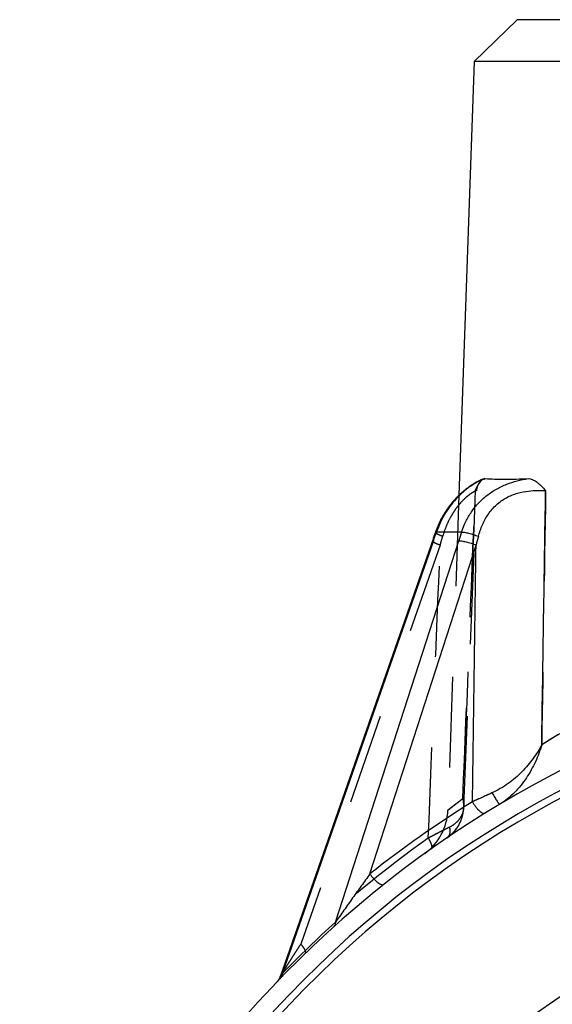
# Model space of a CAD drawing. Header units: millimetres. Extents: x 405 to 595, y 420 to 581.
# Tile 2 of 23: x 426 to 465, y 492 to 563. Entities that reach past the tile are written whole.
import ezdxf

# ---------------------------------------------------------------- set-up
doc = ezdxf.new("R2010")
doc.units = ezdxf.units.MM
doc.header["$LTSCALE"] = 65.185185
doc.linetypes.add('HIDDEN', pattern=[0.2, 0.1, -0.1])
for name, color, linetype in [('FASEN', 7, 'CONTINUOUS'), ('FLAECHEN', 7, 'CONTINUOUS'), ('KONST.EL_MIT_GEO', 7, 'CONTINUOUS')]:
    doc.layers.add(name, color=color, linetype=linetype)

msp = doc.modelspace()

# ---------------------------------------------------------------- linework, layer by layer
at = {"layer": 'FASEN', "color": 7, "linetype": 'Continuous'}
for p, q in [((462, 562.75), (458.895, 559.752)), ((538, 562.75), (462, 562.75)), ((541.105, 559.752), (458.895, 559.752))]:
    msp.add_line(p, q, dxfattribs=at)
at = {"layer": 'FLAECHEN', "color": 7, "linetype": 'Continuous'}
msp.add_line((458.895, 559.752), (457.807, 528.593), dxfattribs=at)
at = {"layer": 'FLAECHEN', "color": 8, "linetype": 'HIDDEN'}
msp.add_line((457.807, 528.593), (457.018, 505.986), dxfattribs=at)
at = {"layer": 'FLAECHEN', "color": 7, "linetype": 'Continuous'}
msp.add_arc((500, 440.75), 62.5, 5.50888, 174.49112, dxfattribs=at)
at = {"layer": 'KONST.EL_MIT_GEO', "color": 7, "linetype": 'Continuous'}
for p, q in [((459.246, 529.625), (459.213, 529.609)), ((459.278, 529.641), (459.246, 529.625)), ((459.309, 529.656), (459.278, 529.641)), ((459.338, 529.67), (459.309, 529.656)), ((459.367, 529.683), (459.338, 529.67)), ((459.394, 529.695), (459.367, 529.683)), ((459.421, 529.707), (459.394, 529.695)), ((459.446, 529.718), (459.421, 529.707)), ((459.47, 529.728), (459.446, 529.718)), ((459.493, 529.738), (459.47, 529.728)), ((459.514, 529.747), (459.493, 529.738)), ((459.535, 529.755), (459.514, 529.747)), ((459.554, 529.763), (459.535, 529.755)), ((459.572, 529.77), (459.554, 529.763)), ((459.583, 529.774), (459.572, 529.77)), ((459.107, 529.554), (459.07, 529.534)), ((459.144, 529.573), (459.107, 529.554)), ((459.179, 529.592), (459.144, 529.573)), ((459.213, 529.609), (459.179, 529.592)), ((457.453, 528.222), (457.421, 528.185)), ((457.484, 528.257), (457.452, 528.22)), ((457.515, 528.291), (457.483, 528.255)), ((457.546, 528.325), (457.514, 528.29)), ((457.577, 528.359), (457.545, 528.324)), ((457.608, 528.391), (457.576, 528.357)), ((457.639, 528.424), (457.607, 528.39)), ((457.669, 528.456), (457.637, 528.422)), ((457.7, 528.487), (457.668, 528.454)), ((457.731, 528.518), (457.699, 528.485)), ((457.761, 528.548), (457.729, 528.516)), ((457.791, 528.578), (457.76, 528.547)), ((456.898, 527.502), (456.866, 527.454)), ((456.928, 527.546), (456.896, 527.499)), ((456.958, 527.591), (456.927, 527.544)), ((456.989, 527.634), (456.957, 527.588)), ((457.019, 527.677), (456.987, 527.632)), ((457.05, 527.72), (457.018, 527.675)), ((457.081, 527.762), (457.048, 527.718)), ((457.112, 527.803), (457.079, 527.759)), ((457.142, 527.844), (457.11, 527.801)), ((457.173, 527.884), (457.141, 527.842)), ((457.204, 527.924), (457.172, 527.882)), ((457.235, 527.963), (457.203, 527.922)), ((457.266, 528.002), (457.234, 527.961)), ((457.298, 528.04), (457.265, 528)), ((457.329, 528.077), (457.296, 528.038)), ((457.36, 528.114), (457.327, 528.075)), ((457.391, 528.151), (457.358, 528.112)), ((457.422, 528.187), (457.389, 528.149)), ((456.495, 526.817), (456.467, 526.761)), ((456.522, 526.87), (456.494, 526.814)), ((456.55, 526.922), (456.521, 526.867)), ((456.578, 526.973), (456.548, 526.919)), ((456.606, 527.024), (456.576, 526.97)), ((456.634, 527.074), (456.604, 527.021)), ((456.662, 527.124), (456.632, 527.072)), ((456.691, 527.173), (456.661, 527.121)), ((456.72, 527.222), (456.69, 527.171)), ((456.749, 527.27), (456.719, 527.219)), ((456.779, 527.317), (456.748, 527.267)), ((456.808, 527.364), (456.777, 527.315)), ((456.838, 527.411), (456.807, 527.362)), ((456.868, 527.456), (456.836, 527.408)), ((456.172, 526.083), (456.149, 526.019)), ((456.195, 526.143), (456.171, 526.079)), ((456.218, 526.202), (456.193, 526.139)), ((456.241, 526.261), (456.216, 526.199)), ((456.265, 526.319), (456.24, 526.257)), ((456.289, 526.376), (456.263, 526.316)), ((456.313, 526.433), (456.287, 526.373)), ((456.338, 526.49), (456.312, 526.43)), ((456.364, 526.546), (456.337, 526.487)), ((456.389, 526.601), (456.362, 526.543)), ((456.415, 526.656), (456.388, 526.598)), ((456.441, 526.71), (456.414, 526.653)), ((456.468, 526.764), (456.44, 526.707)), ((455.974, 525.514), (444.96, 494.012)), ((456.127, 525.958), (455.972, 525.51)), ((456.15, 526.023), (456.121, 525.94)), ((457.997, 525.957), (456.199, 525.957)), ((455.981, 525.329), (445.109, 494.233)), ((448.952, 497.948), (457.793, 525.329)), ((451.416, 501.402), (459.043, 525.022)), ((444.932, 493.941), (444.915, 493.904))]:
    msp.add_line(p, q, dxfattribs=at)
at = {"layer": 'KONST.EL_MIT_GEO', "color": 8, "linetype": 'HIDDEN'}
for p, q in [((459.42, 529.707), (459.408, 529.701)), ((459.481, 529.733), (459.47, 529.728)), ((459.535, 529.755), (459.525, 529.751)), ((458.172, 528.921), (458.171, 528.92)), ((458.2, 528.944), (458.199, 528.943)), ((458.228, 528.966), (458.227, 528.965)), ((458.255, 528.989), (458.254, 528.988)), ((458.283, 529.01), (458.282, 529.01)), ((458.31, 529.032), (458.309, 529.031)), ((458.337, 529.053), (458.336, 529.052)), ((458.363, 529.073), (458.362, 529.072)), ((458.39, 529.093), (458.389, 529.092)), ((458.416, 529.113), (458.415, 529.112)), ((458.442, 529.132), (458.441, 529.131)), ((458.468, 529.151), (458.467, 529.15)), ((458.493, 529.17), (458.492, 529.169)), ((458.518, 529.188), (458.517, 529.187)), ((458.543, 529.205), (458.542, 529.205)), ((458.568, 529.223), (458.567, 529.222)), ((458.593, 529.24), (458.592, 529.239)), ((458.617, 529.256), (458.616, 529.256)), ((458.641, 529.273), (458.64, 529.272)), ((458.644, 517.913), (459.095, 528.942)), ((458.665, 529.289), (458.664, 529.288)), ((458.688, 529.304), (458.687, 529.304)), ((458.711, 529.32), (458.71, 529.319)), ((458.734, 529.335), (458.734, 529.334)), ((458.757, 529.349), (458.756, 529.349)), ((458.78, 529.364), (458.779, 529.363)), ((458.802, 529.378), (458.801, 529.377)), ((458.824, 529.391), (458.823, 529.391)), ((458.846, 529.405), (458.845, 529.404)), ((458.868, 529.418), (458.867, 529.417)), ((458.889, 529.431), (458.888, 529.43)), ((458.91, 529.443), (458.909, 529.443)), ((458.931, 529.456), (458.93, 529.455)), ((458.952, 529.468), (458.951, 529.467)), ((458.972, 529.479), (458.971, 529.479)), ((457.821, 528.607), (457.82, 528.606)), ((457.852, 528.636), (457.85, 528.634)), ((457.882, 528.664), (457.88, 528.663)), ((457.911, 528.692), (457.91, 528.691)), ((457.941, 528.719), (457.94, 528.718)), ((457.97, 528.746), (457.969, 528.745)), ((458, 528.772), (457.999, 528.771)), ((458.029, 528.798), (458.028, 528.797)), ((458.058, 528.824), (458.057, 528.823)), ((458.087, 528.849), (458.085, 528.848)), ((458.115, 528.873), (458.114, 528.872)), ((458.144, 528.897), (458.143, 528.896)), ((456.466, 525.022), (446.449, 496.37)), ((458.17, 506.227), (458.645, 517.917)), ((458.164, 506.125), (458.17, 506.227)), ((457.771, 504.86), (457.818, 504.941)), ((457.817, 504.939), (457.861, 505.022)), ((457.86, 505.02), (457.901, 505.104)), ((457.9, 505.103), (457.939, 505.189)), ((457.938, 505.188), (457.974, 505.275)), ((457.974, 505.274), (458.007, 505.363)), ((458.006, 505.362), (458.036, 505.453)), ((458.036, 505.452), (458.063, 505.543)), ((457.124, 504.117), (457.195, 504.176)), ((457.193, 504.174), (457.262, 504.235)), ((457.26, 504.234), (457.327, 504.297)), ((457.325, 504.295), (457.39, 504.361)), ((457.389, 504.359), (457.451, 504.426)), ((457.45, 504.425), (457.51, 504.494)), ((457.509, 504.492), (457.567, 504.564)), ((457.566, 504.562), (457.622, 504.635)), ((457.621, 504.634), (457.674, 504.709)), ((457.673, 504.707), (457.724, 504.784)), ((457.723, 504.783), (457.772, 504.861)), ((456.936, 503.978), (456.982, 504.01)), ((456.98, 504.008), (457.055, 504.063)), ((457.053, 504.061), (457.126, 504.119))]:
    msp.add_line(p, q, dxfattribs=at)
at = {"layer": 'KONST.EL_MIT_GEO', "color": 7, "linetype": 'Continuous'}
for points in [[(459.07, 529.534), (459.051, 529.524), (459.031, 529.513), (459.012, 529.502), (458.992, 529.491), (458.972, 529.479), (458.952, 529.468), (458.931, 529.456), (458.91, 529.443), (458.889, 529.431), (458.868, 529.418), (458.846, 529.405), (458.824, 529.391), (458.802, 529.378), (458.78, 529.364), (458.757, 529.349), (458.734, 529.335), (458.711, 529.32), (458.688, 529.304), (458.665, 529.289), (458.641, 529.273), (458.617, 529.256), (458.593, 529.24), (458.568, 529.223), (458.543, 529.205), (458.518, 529.188), (458.493, 529.17), (458.468, 529.151), (458.442, 529.132), (458.416, 529.113), (458.39, 529.093), (458.363, 529.073), (458.337, 529.053), (458.31, 529.032), (458.283, 529.01), (458.255, 528.989), (458.228, 528.966), (458.2, 528.944), (458.172, 528.921), (458.144, 528.897), (458.115, 528.873), (458.087, 528.849), (458.058, 528.824), (458.029, 528.798), (458, 528.772), (457.97, 528.746), (457.941, 528.719), (457.911, 528.692), (457.882, 528.664), (457.852, 528.636), (457.821, 528.607), (457.79, 528.576)], [(444.916, 493.905), (444.898, 493.87), (444.879, 493.836), (444.858, 493.803), (444.837, 493.77), (444.813, 493.738), (444.789, 493.707), (444.764, 493.677), (444.738, 493.65)], [(444.96, 494.011), (444.947, 493.977), (444.932, 493.941)]]:
    msp.add_lwpolyline(points, dxfattribs=at)
at = {"layer": 'KONST.EL_MIT_GEO', "color": 8, "linetype": 'HIDDEN'}
for points in [[(459.095, 528.942), (459.096, 528.964), (459.098, 528.994)], [(459.098, 528.994), (459.101, 529.024), (459.105, 529.053)], [(459.105, 529.053), (459.11, 529.082), (459.116, 529.111)], [(459.116, 529.111), (459.122, 529.139), (459.13, 529.167), (459.138, 529.194), (459.146, 529.221), (459.155, 529.247), (459.165, 529.272), (459.176, 529.298), (459.187, 529.322), (459.198, 529.346), (459.211, 529.37), (459.223, 529.393), (459.236, 529.415), (459.251, 529.438)], [(458.064, 505.544), (458.088, 505.637), (458.109, 505.732), (458.127, 505.828), (458.143, 505.925), (458.155, 506.025), (458.164, 506.125)]]:
    msp.add_lwpolyline(points, dxfattribs=at)
at = {"layer": 'KONST.EL_MIT_GEO', "color": 7, "linetype": 'Continuous'}
for centre, radius, start, end in [((460.938, 526.346), 3.665, 109.91183, 112.3889), ((325.128, 571.079), 138.621, 340.72876, 341.00357), ((587.178, 483.55), 135.964, 161.82624, 162.10463), ((614.99, 484.373), 161.157, 165.15925, 165.39061), ((501.067, 450.343), 70.942, 109.95151, 121.73158), ((500, 440.75), 76.5, 96.09582, 164.55972), ((500, 440.75), 75.228, 15.70376, 164.29624), ((500, 440.75), 74.73, 15.12595, 164.87409), ((520.747, 371.346), 148.758, 114.02401, 114.61518), ((499.618, 440.714), 77.501, 121.79355, 128.45865), ((500.867, 440.409), 77.499, 132.05873, 136.01115)]:
    msp.add_arc(centre, radius, start, end, dxfattribs=at)
at = {"layer": 'KONST.EL_MIT_GEO', "color": 8, "linetype": 'HIDDEN'}
for centre, radius, start, end in [((296.981, 570.855), 165.941, 343.96615, 344.19213), ((501.052, 450.372), 70.91, 109.69525, 121.73326), ((521.255, 370.221), 149.993, 114.02644, 114.61275), ((453.02, 506.119), 4, 305.70436, 358), ((514.823, 391.602), 127.018, 117.01574, 117.78596), ((514.494, 392.215), 126.323, 117.22975, 117.78377), ((524.12, 373.506), 147.363, 117.04017, 117.22913), ((500.382, 440.715), 77.5, 125.28898, 134.10029)]:
    msp.add_arc(centre, radius, start, end, dxfattribs=at)
at = {"layer": 'KONST.EL_MIT_GEO', "color": 7, "linetype": 'Continuous'}
for points, knots in [([(459.542, 529.735), (459.251, 529.615), (458.602, 529.255), (457.666, 528.462), (456.793, 527.339), (456.363, 526.437), (456.199, 525.957)], [0, 0, 0, 0, 0.182205, 0.426711, 0.705965, 1, 1, 1, 1]), ([(457.997, 525.957), (458.082, 526.213), (458.286, 526.716), (458.695, 527.417), (459.206, 528.052), (459.811, 528.602), (460.495, 529.056), (461.472, 529.516), (462.26, 529.713), (462.784, 529.792)], [0, 0, 0, 0, 0.125248, 0.250178, 0.375298, 0.501102, 0.627706, 0.754428, 1, 1, 1, 1]), ([(459.583, 529.774), (459.592, 529.778), (459.626, 529.789), (459.663, 529.794), (459.69, 529.792)], [0, 0, 0, 0, 0.256938, 1, 1, 1, 1]), ([(459.69, 529.792), (460.145, 529.762), (461.177, 529.735), (462.209, 529.769), (462.784, 529.792)], [0, 0, 0, 0, 0.441584, 1, 1, 1, 1]), ([(462.784, 529.792), (463.015, 529.801), (463.304, 529.633), (463.581, 529.396), (463.787, 529.199), (463.936, 529.043), (464.037, 528.938)], [0, 0, 0, 0, 0.44831, 0.579638, 0.716342, 1, 1, 1, 1]), ([(459.209, 525.651), (459.284, 525.934), (459.476, 526.489), (459.904, 527.263), (460.485, 527.935), (461.205, 528.45), (461.999, 528.769), (462.77, 528.913), (463.446, 528.949), (463.856, 528.942), (464.037, 528.938)], [0, 0, 0, 0, 0.136942, 0.273786, 0.411343, 0.549345, 0.683995, 0.808186, 0.915184, 1, 1, 1, 1]), ([(456.199, 525.957), (456.188, 525.957), (456.17, 525.958), (456.144, 525.955), (456.124, 525.949), (456.121, 525.94)], [0, 0, 0, 0, 0.381316, 0.670106, 1, 1, 1, 1]), ([(457.997, 525.957), (458.027, 525.958), (458.096, 525.955), (458.266, 525.932), (458.523, 525.874), (458.859, 525.777), (459.092, 525.696), (459.209, 525.651)], [0, 0, 0, 0, 0.070972, 0.164987, 0.409747, 0.701581, 1, 1, 1, 1]), ([(455.981, 525.329), (455.963, 525.33), (455.939, 525.332), (455.908, 525.325), (455.905, 525.317)], [0, 0, 0, 0, 0.680788, 1, 1, 1, 1]), ([(457.793, 525.329), (457.823, 525.331), (457.895, 525.329), (458.072, 525.308), (458.34, 525.251), (458.685, 525.152), (458.925, 525.068), (459.043, 525.022)], [0, 0, 0, 0, 0.071497, 0.166253, 0.412606, 0.704684, 1, 1, 1, 1]), ([(463.756, 510.681), (463.577, 510.337), (463.151, 509.655), (462.349, 508.709), (461.363, 507.856), (460.595, 507.402), (460.185, 507.219)], [0, 0, 0, 0, 0.230141, 0.475005, 0.733147, 1, 1, 1, 1]), ([(463.756, 510.681), (463.637, 510.265), (463.331, 509.438), (462.681, 508.271), (461.831, 507.214), (461.121, 506.635), (460.733, 506.403)], [0, 0, 0, 0, 0.24287, 0.492382, 0.746256, 1, 1, 1, 1]), ([(460.185, 507.219), (460.218, 507.163), (460.283, 507.056), (460.379, 506.901), (460.469, 506.76), (460.549, 506.637), (460.61, 506.549), (460.651, 506.492), (460.676, 506.459), (460.696, 506.434), (460.713, 506.416), (460.723, 506.406), (460.731, 506.402), (460.733, 506.403)], [0, 0, 0, 0, 0.195127, 0.382232, 0.554328, 0.704989, 0.828606, 0.878807, 0.920637, 0.953737, 0.977868, 0.993002, 1, 1, 1, 1]), ([(458.786, 506.586), (458.82, 506.523), (458.894, 506.398), (459.015, 506.224), (459.143, 506.068), (459.272, 505.937), (459.396, 505.837), (459.51, 505.773), (459.611, 505.744), (459.673, 505.757), (459.695, 505.771)], [0, 0, 0, 0, 0.168098, 0.334738, 0.493054, 0.636736, 0.760586, 0.861274, 0.938832, 1, 1, 1, 1]), ([(451.416, 501.402), (451.21, 501.117), (450.795, 500.543), (450.173, 499.674), (449.656, 498.943), (449.25, 498.366), (449.05, 498.084), (448.952, 497.948)], [0, 0, 0, 0, 0.248561, 0.50129, 0.75553, 0.881385, 1, 1, 1, 1]), ([(451.416, 501.402), (451.458, 501.341), (451.546, 501.223), (451.688, 501.058), (451.835, 500.911), (451.98, 500.789), (452.116, 500.698), (452.223, 500.647), (452.299, 500.629), (452.358, 500.625), (452.401, 500.638), (452.421, 500.654)], [0, 0, 0, 0, 0.16773, 0.335099, 0.494761, 0.63989, 0.764753, 0.865477, 0.906545, 0.941882, 1, 1, 1, 1]), ([(448.952, 497.948), (448.942, 497.871), (448.901, 497.722), (448.808, 497.597), (448.753, 497.548)], [0, 0, 0, 0, 0.513741, 1, 1, 1, 1]), ([(445.109, 494.233), (445.091, 494.206), (445.06, 494.157), (445.005, 494.075), (444.992, 494.054), (444.958, 494.005), (444.96, 494.011)], [0, 0, 0, 0, 0.366535, 0.693343, 0.933095, 1, 1, 1, 1]), ([(445.109, 494.233), (445.104, 494.167), (445.076, 494.037), (445.004, 493.926), (444.96, 493.881)], [0, 0, 0, 0, 0.515568, 1, 1, 1, 1])]:
    msp.add_open_spline(points, degree=3, knots=knots, dxfattribs=at)
at = {"layer": 'KONST.EL_MIT_GEO', "color": 8, "linetype": 'HIDDEN'}
for points, knots in [([(459.583, 529.774), (459.517, 529.748), (459.39, 529.642), (459.298, 529.513), (459.251, 529.438)], [0, 0, 0, 0, 0.445096, 1, 1, 1, 1]), ([(459.251, 529.438), (459.298, 529.513), (459.39, 529.642), (459.517, 529.748), (459.583, 529.774)], [0, 0, 0, 0, 0.554904, 1, 1, 1, 1]), ([(459.095, 528.942), (459.095, 528.941), (459.093, 528.94), (459.089, 528.938), (459.083, 528.935), (459.071, 528.929), (459.049, 528.92), (459.016, 528.906), (458.974, 528.886), (458.923, 528.861), (458.863, 528.829), (458.766, 528.774), (458.627, 528.685), (458.444, 528.548), (458.242, 528.376), (458.031, 528.168), (457.816, 527.927), (457.606, 527.658), (457.405, 527.364), (457.153, 526.941), (456.881, 526.374), (456.715, 525.896), (456.646, 525.651)], [0, 0, 0, 0, 0.000473, 0.001467, 0.003029, 0.005173, 0.011241, 0.019727, 0.030678, 0.044134, 0.060123, 0.078659, 0.123306, 0.177678, 0.240881, 0.311611, 0.388364, 0.469676, 0.554289, 0.641211, 0.819177, 1, 1, 1, 1]), ([(459.251, 529.438), (459.201, 529.361), (459.109, 529.195), (459.026, 529.026), (458.984, 528.938)], [0, 0, 0, 0, 0.486772, 1, 1, 1, 1]), ([(458.984, 528.938), (459.026, 529.026), (459.109, 529.195), (459.201, 529.361), (459.251, 529.438)], [0, 0, 0, 0, 0.513229, 1, 1, 1, 1]), ([(459.095, 528.942), (459.095, 528.942), (459.091, 528.944), (459.087, 528.943), (459.078, 528.943), (459.059, 528.942), (459.028, 528.94), (459, 528.939), (458.984, 528.938)], [0, 0, 0, 0, 0.01855, 0.065393, 0.143385, 0.252717, 0.564827, 1, 1, 1, 1]), ([(456.121, 525.94), (456.119, 525.934), (456.125, 525.922), (456.136, 525.909), (456.158, 525.889), (456.197, 525.862), (456.287, 525.81), (456.438, 525.737), (456.571, 525.681), (456.646, 525.651)], [0, 0, 0, 0, 0.031425, 0.056201, 0.088211, 0.174635, 0.290478, 0.602215, 1, 1, 1, 1]), ([(455.905, 525.317), (455.903, 525.311), (455.91, 525.299), (455.922, 525.286), (455.946, 525.267), (455.988, 525.24), (456.085, 525.186), (456.246, 525.111), (456.387, 525.053), (456.466, 525.022)], [0, 0, 0, 0, 0.028823, 0.053043, 0.084826, 0.17147, 0.28808, 0.601766, 1, 1, 1, 1]), ([(458.096, 506.809), (458.135, 506.54), (458.153, 506), (457.97, 505.212), (457.567, 504.505), (457.164, 504.133), (456.936, 503.978)], [0, 0, 0, 0, 0.252731, 0.498091, 0.743791, 1, 1, 1, 1]), ([(457.018, 505.98), (457.024, 505.984), (457.036, 505.994), (457.059, 506.012), (457.104, 506.048), (457.182, 506.108), (457.301, 506.201), (457.453, 506.319), (457.721, 506.525), (457.939, 506.691), (458.096, 506.809)], [0, 0, 0, 0, 0.015964, 0.035905, 0.06379, 0.143275, 0.254085, 0.395768, 0.567765, 1, 1, 1, 1]), ([(458.096, 506.809), (458.012, 506.746), (457.856, 506.627), (457.638, 506.461), (457.453, 506.319), (457.301, 506.201), (457.195, 506.118), (457.127, 506.065), (457.089, 506.035), (457.059, 506.012), (457.037, 505.995), (457.025, 505.985), (457.019, 505.981), (457.018, 505.98)], [0, 0, 0, 0, 0.230574, 0.432236, 0.604232, 0.745915, 0.856725, 0.900407, 0.936211, 0.964095, 0.984036, 0.996009, 1, 1, 1, 1]), ([(458.096, 506.809), (458.11, 506.76), (458.157, 506.57), (458.176, 506.372), (458.17, 506.227)], [0, 0, 0, 0, 0.258089, 1, 1, 1, 1]), ([(458.17, 506.227), (458.172, 506.275), (458.171, 506.471), (458.137, 506.666), (458.096, 506.809)], [0, 0, 0, 0, 0.243705, 1, 1, 1, 1]), ([(457.127, 504.76), (457.285, 504.841), (457.572, 505.025), (457.907, 505.384), (458.113, 505.791), (458.164, 506.083), (458.17, 506.227)], [0, 0, 0, 0, 0.283735, 0.536524, 0.770698, 1, 1, 1, 1]), ([(457.127, 504.76), (457.148, 504.681), (457.174, 504.525), (457.156, 504.3), (457.079, 504.109), (456.987, 504.013), (456.936, 503.978)], [0, 0, 0, 0, 0.288131, 0.549064, 0.783154, 1, 1, 1, 1]), ([(455.611, 503.974), (455.662, 503.888), (455.731, 503.759), (455.801, 503.588), (455.836, 503.477), (455.855, 503.38), (455.858, 503.299), (455.844, 503.235), (455.82, 503.203), (455.806, 503.193)], [0, 0, 0, 0, 0.357741, 0.515161, 0.653545, 0.770512, 0.865186, 0.939372, 1, 1, 1, 1]), ([(455.611, 503.974), (455.65, 503.909), (455.719, 503.782), (455.8, 503.598), (455.848, 503.439), (455.859, 503.339), (455.855, 503.297)], [0, 0, 0, 0, 0.314656, 0.594228, 0.825288, 1, 1, 1, 1]), ([(455.855, 503.297), (455.853, 503.276), (455.845, 503.236), (455.82, 503.203), (455.806, 503.193)], [0, 0, 0, 0, 0.552273, 1, 1, 1, 1]), ([(446.449, 496.37), (446.379, 496.263), (446.24, 496.049), (446.033, 495.73), (445.83, 495.412), (445.63, 495.098), (445.466, 494.838), (445.338, 494.634), (445.246, 494.485), (445.17, 494.363), (445.113, 494.269), (445.072, 494.202), (445.034, 494.14), (445.001, 494.084), (444.978, 494.045), (444.965, 494.022), (444.961, 494.014), (444.96, 494.011)], [0, 0, 0, 0, 0.137332, 0.273807, 0.409176, 0.543034, 0.674635, 0.739146, 0.802336, 0.863505, 0.892928, 0.921173, 0.947673, 0.97138, 0.990195, 0.996571, 1, 1, 1, 1]), ([(446.449, 496.37), (446.51, 496.296), (446.593, 496.186), (446.686, 496.038), (446.737, 495.942), (446.771, 495.857), (446.788, 495.786), (446.788, 495.728), (446.773, 495.696), (446.762, 495.686)], [0, 0, 0, 0, 0.366243, 0.525824, 0.665046, 0.781502, 0.874186, 0.944671, 1, 1, 1, 1]), ([(444.96, 494.011), (444.958, 494.005), (444.992, 494.054), (445.005, 494.075), (445.06, 494.157), (445.091, 494.206), (445.109, 494.233)], [0, 0, 0, 0, 0.066905, 0.306657, 0.633465, 1, 1, 1, 1]), ([(445.109, 494.233), (445.104, 494.167), (445.076, 494.037), (445.004, 493.926), (444.96, 493.881)], [0, 0, 0, 0, 0.515568, 1, 1, 1, 1])]:
    msp.add_open_spline(points, degree=3, knots=knots, dxfattribs=at)
for points in [[(459.542, 529.735), (459.591, 529.755), (459.64, 529.774), (459.69, 529.792)], [(458.096, 506.809), (458.39, 514.185), (458.687, 521.562), (458.984, 528.938)], [(458.984, 528.938), (458.687, 521.562), (458.39, 514.185), (458.096, 506.809)], [(464.037, 528.938), (463.942, 522.852), (463.849, 516.767), (463.756, 510.681)], [(455.611, 503.974), (455.895, 510.99), (456.18, 518.006), (456.466, 525.022)]]:
    msp.add_open_spline(points, degree=3, dxfattribs=at)
at = {"layer": 'KONST.EL_MIT_GEO', "color": 7, "linetype": 'Continuous'}
for points in [[(463.756, 510.681), (463.849, 516.767), (463.942, 522.852), (464.037, 528.938)], [(458.786, 506.586), (458.871, 512.731), (458.956, 518.876), (459.043, 525.022)]]:
    msp.add_open_spline(points, degree=3, dxfattribs=at)

doc.saveas('drawing.dxf')
